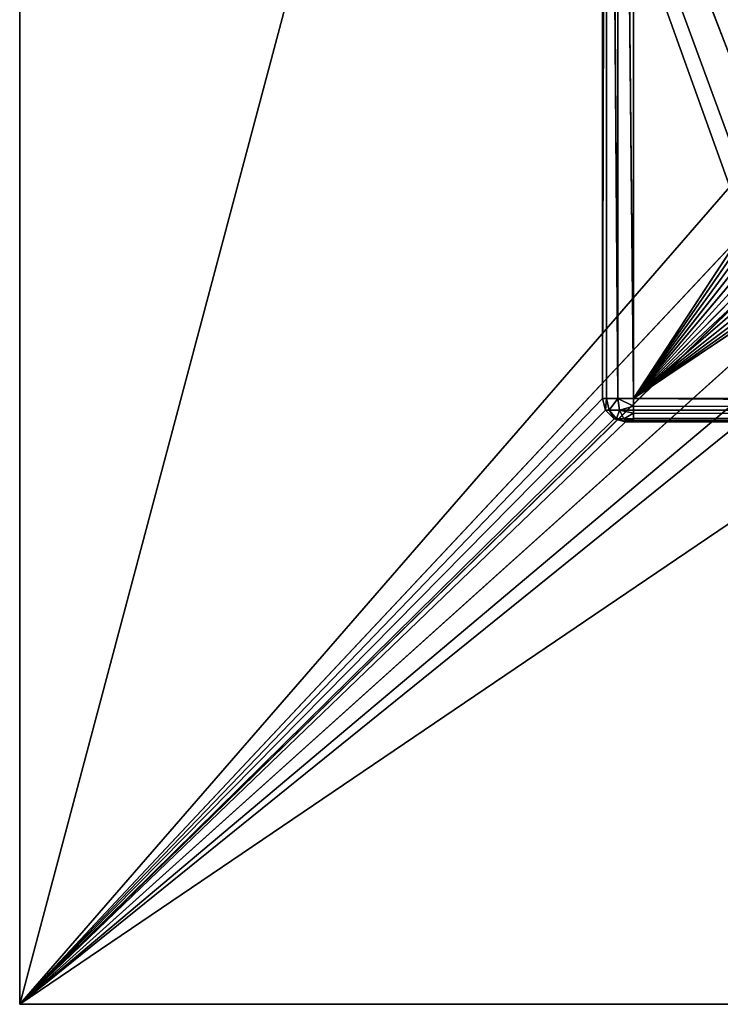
# Model space of a CAD drawing. Extents: x 14 to 217, y 27 to 186.
# Tile 1 of 256: x 14 to 29, y 50 to 71. Entities that reach past the tile are written whole.
import ezdxf

# ---------------------------------------------------------------- set-up
doc = ezdxf.new("R2010")
doc.units = 0
doc.header["$LTSCALE"] = 25.4
doc.layers.get('0').update_dxf_attribs({"color": 13, "linetype": 'CONTINUOUS'})

# ---------------------------------------------------------------- blocks, each defined once
blk = doc.blocks.new('PROFILE-RECESSED-T-CONNECT')
at = {"color": 0}
for p, q in [((0.555, 18.165, 136), (17.62, 18.165, 120.637)), ((16.762, 18.165, 120.142), (0.555, 18.165, 136)), ((15.788, 18.165, 117.464), (0.555, 18.165, 76)), ((0.555, 18.165, 76), (15.788, 18.165, 118.454)), ((0.555, 18.165, 76), (15.788, 18.165, 118.454)), ((0.555, 18.165, 76), (0.555, 18.165, 136)), ((0.555, 18.165, 136), (15.788, 18.165, 118.454)), ((0.555, 18.165, 136), (15.788, 18.165, 118.454)), ((0.555, 18.165, 136), (16.126, 18.165, 119.384)), ((0.555, 18.165, 136), (16.126, 18.165, 119.384)), ((16.762, 18.165, 120.142), (0.555, 18.165, 136)), ((16.126, 18.165, 116.534), (0.555, 18.165, 76)), ((15.788, 18.165, 117.464), (0.555, 18.165, 76)), ((16.126, 18.165, 116.534), (0.555, 18.165, 76)), ((19.569, 18.165, 120.637), (0.555, 18.165, 136)), ((0.555, 18.165, 136), (60.555, 18.165, 136)), ((19.569, 18.165, 120.637), (0.555, 18.165, 136)), ((18.594, 18.165, 120.809), (0.555, 18.165, 136)), ((18.594, 18.165, 120.809), (0.555, 18.165, 136)), ((0.555, 18.165, 136), (17.62, 18.165, 120.637)), ((0.555, 18.165, 76), (0.555, 18.165, 136)), ((0.555, 18.165, 76), (0.555, 16.165, 136)), ((0.555, 16.165, 136), (0.555, 18.165, 136)), ((0.555, 18.165, 76), (0.555, 16.165, 136)), ((0.555, 18.165, 136), (60.555, 18.165, 136)), ((0.555, 18.165, 136), (60.555, 16.165, 136)), ((0.555, 18.165, 136), (60.555, 16.165, 136)), ((0.555, 16.165, 136), (0.555, 18.165, 136)), ((13.302, 16.165, 123.433), (0.555, 16.165, 136)), ((0.555, 16.165, 136), (13.119, 16.165, 123.25)), ((13.552, 16.165, 123.5), (0.555, 16.165, 136)), ((13.302, 16.165, 123.433), (0.555, 16.165, 136)), ((13.552, 16.165, 123.5), (0.555, 16.165, 136)), ((18.99, 16.165, 123.5), (0.555, 16.165, 136)), ((18.99, 16.165, 123.5), (0.555, 16.165, 136)), ((60.555, 16.165, 136), (0.555, 16.165, 136)), ((13.052, 16.165, 89), (0.555, 16.165, 136)), ((0.555, 16.165, 136), (0.555, 16.165, 76)), ((13.052, 16.165, 89), (0.555, 16.165, 136)), ((13.052, 16.165, 123), (0.555, 16.165, 136)), ((13.052, 16.165, 123), (0.555, 16.165, 136)), ((0.555, 16.165, 136), (13.119, 16.165, 123.25)), ((0.555, 16.165, 136), (0.555, 16.165, 76)), ((60.555, 16.165, 136), (0.555, 16.165, 136)), ((13.052, 2.699, 123), (13.052, 16.165, 89)), ((13.052, 2.699, 123), (13.052, 16.165, 89)), ((13.052, 2.699, 123), (13.052, 16.165, 123)), ((13.052, 16.165, 123), (13.052, 16.165, 89)), ((13.052, 2.699, 123), (13.052, 16.165, 123)), ((13.119, 2.699, 123.25), (13.052, 16.165, 123)), ((13.119, 2.699, 123.25), (13.052, 16.165, 123)), ((13.119, 16.165, 123.25), (13.052, 16.165, 123)), ((13.052, 16.165, 123), (13.052, 16.165, 89)), ((13.119, 16.165, 123.25), (13.052, 16.165, 123)), ((13.119, 2.699, 123.25), (13.119, 16.165, 123.25)), ((13.119, 2.699, 123.25), (13.119, 16.165, 123.25)), ((13.302, 2.699, 123.433), (13.119, 16.165, 123.25)), ((13.302, 2.699, 123.433), (13.119, 16.165, 123.25)), ((13.302, 16.165, 123.433), (13.119, 16.165, 123.25)), ((13.302, 16.165, 123.433), (13.119, 16.165, 123.25)), ((13.302, 2.699, 123.433), (13.302, 16.165, 123.433)), ((13.302, 2.699, 123.433), (13.302, 16.165, 123.433)), ((13.552, 2.699, 123.5), (13.302, 16.165, 123.433)), ((13.552, 2.699, 123.5), (13.302, 16.165, 123.433)), ((13.552, 16.165, 123.5), (13.302, 16.165, 123.433)), ((13.552, 16.165, 123.5), (13.302, 16.165, 123.433)), ((18.99, 16.165, 123.5), (13.552, 16.165, 123.5)), ((13.552, 16.165, 123.5), (18.99, 5.967, 123.5)), ((13.552, 16.165, 123.5), (18.99, 5.967, 123.5)), ((13.552, 16.165, 123.5), (13.552, 2.699, 123.5)), ((13.552, 16.165, 123.5), (13.552, 2.699, 123.5)), ((18.99, 16.165, 123.5), (13.552, 16.165, 123.5)), ((13.552, 2.699, 123.5), (18.99, 5.967, 123.5)), ((13.552, 2.699, 123.5), (18.99, 5.967, 123.5)), ((13.578, 2.602, 123.5), (18.99, 5.967, 123.5)), ((13.578, 2.602, 123.5), (18.99, 5.967, 123.5)), ((13.647, 2.529, 123.5), (18.99, 5.967, 123.5)), ((13.647, 2.529, 123.5), (18.99, 5.967, 123.5)), ((13.733, 2.5, 123.5), (18.99, 5.967, 123.5)), ((13.733, 2.5, 123.5), (18.99, 5.967, 123.5)), ((13.733, 2.5, 123.5), (42.025, 5.967, 123.5)), ((13.733, 2.5, 123.5), (42.025, 5.967, 123.5)), ((13.052, 2.699, 89), (13.052, 2.699, 123)), ((13.052, 2.699, 123), (13.119, 2.699, 123.25)), ((13.052, 2.699, 89), (13.052, 2.699, 123)), ((13.14, 2.359, 89), (13.052, 2.699, 123)), ((13.141, 2.358, 123), (13.052, 2.699, 123)), ((13.14, 2.359, 89), (13.052, 2.699, 123)), ((13.141, 2.358, 123), (13.052, 2.699, 123)), ((13.052, 2.699, 123), (13.119, 2.699, 123.25)), ((13.119, 2.699, 123.25), (13.302, 2.699, 123.433)), ((13.141, 2.358, 123), (13.119, 2.699, 123.25)), ((13.141, 2.358, 123), (13.119, 2.699, 123.25)), ((13.2, 2.39, 123.25), (13.119, 2.699, 123.25)), ((13.2, 2.39, 123.25), (13.119, 2.699, 123.25)), ((13.119, 2.699, 123.25), (13.302, 2.699, 123.433)), ((13.2, 2.39, 123.25), (13.302, 2.699, 123.433)), ((13.2, 2.39, 123.25), (13.302, 2.699, 123.433)), ((13.302, 2.699, 123.433), (13.552, 2.699, 123.5)), ((13.359, 2.48, 123.433), (13.302, 2.699, 123.433)), ((13.359, 2.48, 123.433), (13.302, 2.699, 123.433)), ((13.302, 2.699, 123.433), (13.552, 2.699, 123.5)), ((13.359, 2.48, 123.433), (13.552, 2.699, 123.5)), ((13.359, 2.48, 123.433), (13.552, 2.699, 123.5)), ((13.359, 2.48, 123.433), (13.578, 2.602, 123.5)), ((13.359, 2.48, 123.433), (13.578, 2.602, 123.5)), ((13.516, 2.316, 123.433), (13.578, 2.602, 123.5)), ((13.516, 2.316, 123.433), (13.578, 2.602, 123.5)), ((13.552, 2.699, 123.5), (13.578, 2.602, 123.5)), ((13.552, 2.699, 123.5), (13.578, 2.602, 123.5)), ((13.578, 2.602, 123.5), (13.647, 2.529, 123.5)), ((13.578, 2.602, 123.5), (13.647, 2.529, 123.5)), ((13.385, 2.103, 123), (13.14, 2.359, 89)), ((13.385, 2.103, 123), (13.14, 2.359, 89)), ((13.141, 2.358, 123), (13.14, 2.359, 89)), ((13.141, 2.358, 123), (13.14, 2.359, 89)), ((13.141, 2.358, 123), (13.2, 2.39, 123.25)), ((13.141, 2.358, 123), (13.2, 2.39, 123.25)), ((13.385, 2.103, 123), (13.141, 2.358, 123)), ((13.385, 2.103, 123), (13.141, 2.358, 123)), ((13.2, 2.39, 123.25), (13.359, 2.48, 123.433)), ((13.2, 2.39, 123.25), (13.359, 2.48, 123.433)), ((13.385, 2.103, 123), (13.2, 2.39, 123.25)), ((13.385, 2.103, 123), (13.2, 2.39, 123.25)), ((13.421, 2.16, 123.25), (13.2, 2.39, 123.25)), ((13.421, 2.16, 123.25), (13.2, 2.39, 123.25)), ((13.421, 2.16, 123.25), (13.359, 2.48, 123.433)), ((13.421, 2.16, 123.25), (13.359, 2.48, 123.433)), ((13.516, 2.316, 123.433), (13.359, 2.48, 123.433)), ((13.516, 2.316, 123.433), (13.359, 2.48, 123.433)), ((13.647, 2.529, 123.5), (13.516, 2.316, 123.433)), ((13.647, 2.529, 123.5), (13.516, 2.316, 123.433)), ((13.729, 2.39, 123.488), (13.516, 2.316, 123.433)), ((13.729, 2.39, 123.488), (13.516, 2.316, 123.433)), ((13.647, 2.529, 123.5), (13.733, 2.5, 123.5)), ((13.729, 2.39, 123.488), (13.647, 2.529, 123.5)), ((13.726, 2.309, 123.462), (13.729, 2.39, 123.488)), ((13.726, 2.309, 123.462), (13.729, 2.39, 123.488)), ((13.729, 2.39, 123.488), (13.733, 2.5, 123.5)), ((13.729, 2.39, 123.488), (47.393, 2.25, 123.433)), ((13.729, 2.39, 123.488), (47.393, 2.25, 123.433)), ((13.733, 2.5, 123.5), (47.393, 2.5, 123.5)), ((13.733, 2.5, 123.5), (47.393, 2.5, 123.5)), ((13.733, 2.5, 123.5), (47.393, 2.25, 123.433)), ((13.733, 2.5, 123.5), (47.393, 2.25, 123.433)), ((13.385, 2.103, 123), (13.421, 2.16, 123.25)), ((13.385, 2.103, 123), (13.421, 2.16, 123.25)), ((13.516, 2.316, 123.433), (13.421, 2.16, 123.25)), ((13.516, 2.316, 123.433), (13.421, 2.16, 123.25)), ((13.421, 2.16, 123.25), (13.72, 2.11, 123.312)), ((13.421, 2.16, 123.25), (13.72, 2.11, 123.312)), ((13.421, 2.16, 123.25), (13.718, 2.067, 123.25)), ((13.421, 2.16, 123.25), (13.718, 2.067, 123.25)), ((13.421, 2.16, 123.25), (13.717, 2.028, 123.165)), ((13.421, 2.16, 123.25), (13.717, 2.028, 123.165)), ((13.726, 2.309, 123.462), (13.516, 2.316, 123.433)), ((13.723, 2.235, 123.424), (13.516, 2.316, 123.433)), ((13.726, 2.309, 123.462), (13.516, 2.316, 123.433)), ((13.723, 2.235, 123.424), (13.516, 2.316, 123.433)), ((13.516, 2.316, 123.433), (13.72, 2.11, 123.312)), ((13.516, 2.316, 123.433), (13.72, 2.11, 123.312)), ((13.718, 2.067, 123.25), (47.393, 2.147, 123.354)), ((13.718, 2.067, 123.25), (47.393, 2.147, 123.354)), ((13.72, 2.11, 123.312), (13.723, 2.235, 123.424)), ((13.72, 2.11, 123.312), (13.723, 2.235, 123.424)), ((13.72, 2.11, 123.312), (47.393, 2.147, 123.354)), ((13.72, 2.11, 123.312), (47.393, 2.147, 123.354)), ((13.723, 2.235, 123.424), (13.726, 2.309, 123.462)), ((13.723, 2.235, 123.424), (13.726, 2.309, 123.462)), ((47.393, 2.147, 123.354), (13.723, 2.235, 123.424)), ((47.393, 2.147, 123.354), (13.723, 2.235, 123.424)), ((13.726, 2.309, 123.462), (47.393, 2.25, 123.433)), ((13.726, 2.309, 123.462), (47.393, 2.25, 123.433)), ((13.726, 2.309, 123.462), (47.393, 2.147, 123.354)), ((13.726, 2.309, 123.462), (47.393, 2.147, 123.354)), ((13.717, 2, 123), (13.385, 2.103, 89)), ((13.717, 2, 123), (13.385, 2.103, 89)), ((13.717, 2, 123), (13.385, 2.103, 123)), ((13.385, 2.103, 123), (13.385, 2.103, 89)), ((13.385, 2.103, 123), (13.385, 2.103, 89)), ((13.385, 2.103, 123), (13.717, 2.028, 123.165)), ((13.385, 2.103, 123), (13.717, 2.028, 123.165)), ((13.717, 2, 123), (13.385, 2.103, 123)), ((13.717, 2.028, 123.165), (13.718, 2.067, 123.25)), ((47.393, 2.067, 123.25), (13.717, 2, 123)), ((13.717, 2.028, 123.165), (13.718, 2.067, 123.25)), ((13.717, 2.028, 123.165), (47.393, 2.067, 123.25)), ((13.717, 2.028, 123.165), (47.393, 2.067, 123.25)), ((47.393, 2.067, 123.25), (13.717, 2, 123)), ((13.717, 2, 123), (13.717, 2.028, 123.165)), ((13.717, 2, 123), (13.717, 2.028, 123.165)), ((13.717, 2, 89), (13.717, 2, 123)), ((27.705, 2, 110.936), (13.717, 2, 123)), ((13.717, 2, 123), (27.085, 2, 110.522)), ((27.705, 2, 110.936), (13.717, 2, 123)), ((28.374, 2, 111.266), (13.717, 2, 123)), ((28.374, 2, 111.266), (13.717, 2, 123)), ((29.08, 2, 111.506), (13.717, 2, 123)), ((24.855, 2, 106), (13.717, 2, 123)), ((13.717, 2, 89), (13.717, 2, 123)), ((24.855, 2, 106), (13.717, 2, 123)), ((24.904, 2, 106.744), (13.717, 2, 123)), ((25.049, 2, 107.475), (13.717, 2, 123)), ((24.904, 2, 106.744), (13.717, 2, 123)), ((25.049, 2, 107.475), (13.717, 2, 123)), ((25.289, 2, 108.181), (13.717, 2, 123)), ((25.289, 2, 108.181), (13.717, 2, 123)), ((25.619, 2, 108.85), (13.717, 2, 123)), ((26.033, 2, 109.47), (13.717, 2, 123)), ((25.619, 2, 108.85), (13.717, 2, 123)), ((26.033, 2, 109.47), (13.717, 2, 123)), ((26.524, 2, 110.031), (13.717, 2, 123)), ((26.524, 2, 110.031), (13.717, 2, 123)), ((13.717, 2, 123), (27.085, 2, 110.522)), ((29.811, 2, 111.651), (13.717, 2, 123)), ((29.08, 2, 111.506), (13.717, 2, 123)), ((29.811, 2, 111.651), (13.717, 2, 123)), ((30.555, 2, 111.7), (13.717, 2, 123)), ((30.555, 2, 111.7), (13.717, 2, 123)), ((47.393, 2, 123), (13.717, 2, 123)), ((47.393, 2, 123), (13.717, 2, 123)), ((13.718, 2.067, 123.25), (13.72, 2.11, 123.312)), ((13.718, 2.067, 123.25), (13.72, 2.11, 123.312)), ((13.718, 2.067, 123.25), (47.393, 2.067, 123.25)), ((13.718, 2.067, 123.25), (47.393, 2.067, 123.25))]:
    blk.add_line(p, q, dxfattribs=at)
mesh = blk.add_polyface(dxfattribs=at)
corners = [(0.555, 18.165, 136), (17.62, 18.165, 120.637), (16.762, 18.165, 120.142)]
mesh.append_faces([[corners[k] for k in face] for face in [(0, 1, 2)]], dxfattribs={"color": 0})
mesh = blk.add_polyface(dxfattribs=at)
corners = [(15.788, 18.165, 118.454), (15.788, 18.165, 117.464), (0.555, 18.165, 76)]
mesh.append_faces([[corners[k] for k in face] for face in [(0, 1, 2)]], dxfattribs={"color": 0})
mesh = blk.add_polyface(dxfattribs=at)
corners = [(0.555, 18.165, 136), (15.788, 18.165, 118.454), (0.555, 18.165, 76)]
mesh.append_faces([[corners[k] for k in face] for face in [(0, 1, 2)]], dxfattribs={"color": 0})
mesh = blk.add_polyface(dxfattribs=at)
corners = [(0.555, 18.165, 136), (16.126, 18.165, 119.384), (15.788, 18.165, 118.454)]
mesh.append_faces([[corners[k] for k in face] for face in [(0, 1, 2)]], dxfattribs={"color": 0})
mesh = blk.add_polyface(dxfattribs=at)
corners = [(0.555, 18.165, 136), (16.762, 18.165, 120.142), (16.126, 18.165, 119.384)]
mesh.append_faces([[corners[k] for k in face] for face in [(0, 1, 2)]], dxfattribs={"color": 0})
mesh = blk.add_polyface(dxfattribs=at)
corners = [(15.788, 18.165, 117.464), (16.126, 18.165, 116.534), (0.555, 18.165, 76)]
mesh.append_faces([[corners[k] for k in face] for face in [(0, 1, 2)]], dxfattribs={"color": 0})
mesh = blk.add_polyface(dxfattribs=at)
corners = [(16.126, 18.165, 116.534), (16.762, 18.165, 115.775), (0.555, 18.165, 76)]
mesh.append_faces([[corners[k] for k in face] for face in [(0, 1, 2)]], dxfattribs={"color": 0})
mesh = blk.add_polyface(dxfattribs=at)
corners = [(16.762, 18.165, 115.775), (17.62, 18.165, 115.281), (0.555, 18.165, 76)]
mesh.append_faces([[corners[k] for k in face] for face in [(0, 1, 2)]], dxfattribs={"color": 0})
mesh = blk.add_polyface(dxfattribs=at)
corners = [(60.555, 18.165, 136), (19.569, 18.165, 120.637), (0.555, 18.165, 136)]
mesh.append_faces([[corners[k] for k in face] for face in [(0, 1, 2)]], dxfattribs={"color": 0})
mesh = blk.add_polyface(dxfattribs=at)
corners = [(0.555, 18.165, 136), (19.569, 18.165, 120.637), (18.594, 18.165, 120.809)]
mesh.append_faces([[corners[k] for k in face] for face in [(0, 1, 2)]], dxfattribs={"color": 0})
mesh = blk.add_polyface(dxfattribs=at)
corners = [(0.555, 18.165, 136), (18.594, 18.165, 120.809), (17.62, 18.165, 120.637)]
mesh.append_faces([[corners[k] for k in face] for face in [(0, 1, 2)]], dxfattribs={"color": 0})
mesh = blk.add_polyface(dxfattribs=at)
corners = [(19.569, 18.165, 115.281), (40.685, 18.165, 91.825), (0.555, 18.165, 76)]
mesh.append_faces([[corners[k] for k in face] for face in [(0, 1, 2)]], dxfattribs={"color": 0})
mesh = blk.add_polyface(dxfattribs=at)
corners = [(19.569, 18.165, 115.281), (0.555, 18.165, 76), (18.594, 18.165, 115.109)]
mesh.append_faces([[corners[k] for k in face] for face in [(0, 1, 2)]], dxfattribs={"color": 0})
mesh = blk.add_polyface(dxfattribs=at)
corners = [(17.62, 18.165, 115.281), (18.594, 18.165, 115.109), (0.555, 18.165, 76)]
mesh.append_faces([[corners[k] for k in face] for face in [(0, 1, 2)]], dxfattribs={"color": 0})
mesh = blk.add_polyface(dxfattribs=at)
corners = [(0.555, 18.165, 76), (0.555, 16.165, 136), (0.555, 18.165, 136)]
mesh.append_faces([[corners[k] for k in face] for face in [(0, 1, 2)]], dxfattribs={"color": 0})
mesh = blk.add_polyface(dxfattribs=at)
corners = [(0.555, 18.165, 76), (0.555, 16.165, 76), (0.555, 16.165, 136)]
mesh.append_faces([[corners[k] for k in face] for face in [(0, 1, 2)]], dxfattribs={"color": 0})
mesh = blk.add_polyface(dxfattribs=at)
corners = [(60.555, 18.165, 136), (0.555, 18.165, 136), (60.555, 16.165, 136)]
mesh.append_faces([[corners[k] for k in face] for face in [(0, 1, 2)]], dxfattribs={"color": 0})
mesh = blk.add_polyface(dxfattribs=at)
corners = [(60.555, 16.165, 136), (0.555, 18.165, 136), (0.555, 16.165, 136)]
mesh.append_faces([[corners[k] for k in face] for face in [(0, 1, 2)]], dxfattribs={"color": 0})
mesh = blk.add_polyface(dxfattribs=at)
corners = [(0.555, 16.165, 136), (13.119, 16.165, 123.25), (13.302, 16.165, 123.433)]
mesh.append_faces([[corners[k] for k in face] for face in [(0, 1, 2)]], dxfattribs={"color": 0})
mesh = blk.add_polyface(dxfattribs=at)
corners = [(0.555, 16.165, 136), (13.302, 16.165, 123.433), (13.552, 16.165, 123.5)]
mesh.append_faces([[corners[k] for k in face] for face in [(0, 1, 2)]], dxfattribs={"color": 0})
mesh = blk.add_polyface(dxfattribs=at)
corners = [(0.555, 16.165, 136), (13.552, 16.165, 123.5), (18.99, 16.165, 123.5)]
mesh.append_faces([[corners[k] for k in face] for face in [(0, 1, 2)]], dxfattribs={"color": 0})
mesh = blk.add_polyface(dxfattribs=at)
corners = [(0.555, 16.165, 136), (18.99, 16.165, 123.5), (60.555, 16.165, 136)]
mesh.append_faces([[corners[k] for k in face] for face in [(0, 1, 2)]], dxfattribs={"color": 0})
mesh = blk.add_polyface(dxfattribs=at)
corners = [(0.555, 16.165, 136), (0.555, 16.165, 76), (13.052, 16.165, 89)]
mesh.append_faces([[corners[k] for k in face] for face in [(0, 1, 2)]], dxfattribs={"color": 0})
mesh = blk.add_polyface(dxfattribs=at)
corners = [(0.555, 16.165, 136), (13.052, 16.165, 89), (13.052, 16.165, 123)]
mesh.append_faces([[corners[k] for k in face] for face in [(0, 1, 2)]], dxfattribs={"color": 0})
mesh = blk.add_polyface(dxfattribs=at)
corners = [(0.555, 16.165, 136), (13.052, 16.165, 123), (13.119, 16.165, 123.25)]
mesh.append_faces([[corners[k] for k in face] for face in [(0, 1, 2)]], dxfattribs={"color": 0})
mesh = blk.add_polyface(dxfattribs=at)
corners = [(13.052, 16.165, 89), (13.052, 2.699, 89), (13.052, 2.699, 123)]
mesh.append_faces([[corners[k] for k in face] for face in [(0, 1, 2)]], dxfattribs={"color": 0})
mesh = blk.add_polyface(dxfattribs=at)
corners = [(13.052, 16.165, 89), (13.052, 2.699, 123), (13.052, 16.165, 123)]
mesh.append_faces([[corners[k] for k in face] for face in [(0, 1, 2)]], dxfattribs={"color": 0})
mesh = blk.add_polyface(dxfattribs=at)
corners = [(13.052, 16.165, 123), (13.052, 2.699, 123), (13.119, 2.699, 123.25)]
mesh.append_faces([[corners[k] for k in face] for face in [(0, 1, 2)]], dxfattribs={"color": 0})
mesh = blk.add_polyface(dxfattribs=at)
corners = [(13.052, 16.165, 123), (13.119, 2.699, 123.25), (13.119, 16.165, 123.25)]
mesh.append_faces([[corners[k] for k in face] for face in [(0, 1, 2)]], dxfattribs={"color": 0})
mesh = blk.add_polyface(dxfattribs=at)
corners = [(13.119, 16.165, 123.25), (13.119, 2.699, 123.25), (13.302, 2.699, 123.433)]
mesh.append_faces([[corners[k] for k in face] for face in [(0, 1, 2)]], dxfattribs={"color": 0})
mesh = blk.add_polyface(dxfattribs=at)
corners = [(13.119, 16.165, 123.25), (13.302, 2.699, 123.433), (13.302, 16.165, 123.433)]
mesh.append_faces([[corners[k] for k in face] for face in [(0, 1, 2)]], dxfattribs={"color": 0})
mesh = blk.add_polyface(dxfattribs=at)
corners = [(13.552, 2.699, 123.5), (13.302, 16.165, 123.433), (13.302, 2.699, 123.433)]
mesh.append_faces([[corners[k] for k in face] for face in [(0, 1, 2)]], dxfattribs={"color": 0})
mesh = blk.add_polyface(dxfattribs=at)
corners = [(13.552, 16.165, 123.5), (13.302, 16.165, 123.433), (13.552, 2.699, 123.5)]
mesh.append_faces([[corners[k] for k in face] for face in [(0, 1, 2)]], dxfattribs={"color": 0})
mesh = blk.add_polyface(dxfattribs=at)
corners = [(18.99, 16.165, 123.5), (13.552, 16.165, 123.5), (18.99, 5.967, 123.5)]
mesh.append_faces([[corners[k] for k in face] for face in [(0, 1, 2)]], dxfattribs={"color": 0})
mesh = blk.add_polyface(dxfattribs=at)
corners = [(18.99, 5.967, 123.5), (13.552, 16.165, 123.5), (13.552, 2.699, 123.5)]
mesh.append_faces([[corners[k] for k in face] for face in [(0, 1, 2)]], dxfattribs={"color": 0})
mesh = blk.add_polyface(dxfattribs=at)
corners = [(18.99, 5.967, 123.5), (13.552, 2.699, 123.5), (13.578, 2.602, 123.5)]
mesh.append_faces([[corners[k] for k in face] for face in [(0, 1, 2)]], dxfattribs={"color": 0})
mesh = blk.add_polyface(dxfattribs=at)
corners = [(18.99, 5.967, 123.5), (13.578, 2.602, 123.5), (13.647, 2.529, 123.5)]
mesh.append_faces([[corners[k] for k in face] for face in [(0, 1, 2)]], dxfattribs={"color": 0})
mesh = blk.add_polyface(dxfattribs=at)
corners = [(18.99, 5.967, 123.5), (13.647, 2.529, 123.5), (13.733, 2.5, 123.5)]
mesh.append_faces([[corners[k] for k in face] for face in [(0, 1, 2)]], dxfattribs={"color": 0})
mesh = blk.add_polyface(dxfattribs=at)
corners = [(42.025, 5.967, 123.5), (18.99, 5.967, 123.5), (13.733, 2.5, 123.5)]
mesh.append_faces([[corners[k] for k in face] for face in [(0, 1, 2)]], dxfattribs={"color": 0})
mesh = blk.add_polyface(dxfattribs=at)
corners = [(47.393, 2.5, 123.5), (42.025, 5.967, 123.5), (13.733, 2.5, 123.5)]
mesh.append_faces([[corners[k] for k in face] for face in [(0, 1, 2)]], dxfattribs={"color": 0})
mesh = blk.add_polyface(dxfattribs=at)
corners = [(13.052, 2.699, 89), (13.14, 2.359, 89), (13.052, 2.699, 123)]
mesh.append_faces([[corners[k] for k in face] for face in [(0, 1, 2)]], dxfattribs={"color": 0})
mesh = blk.add_polyface(dxfattribs=at)
corners = [(13.052, 2.699, 123), (13.14, 2.359, 89), (13.141, 2.358, 123)]
mesh.append_faces([[corners[k] for k in face] for face in [(0, 1, 2)]], dxfattribs={"color": 0})
mesh = blk.add_polyface(dxfattribs=at)
corners = [(13.052, 2.699, 123), (13.141, 2.358, 123), (13.119, 2.699, 123.25)]
mesh.append_faces([[corners[k] for k in face] for face in [(0, 1, 2)]], dxfattribs={"color": 0})
mesh = blk.add_polyface(dxfattribs=at)
corners = [(13.119, 2.699, 123.25), (13.141, 2.358, 123), (13.2, 2.39, 123.25)]
mesh.append_faces([[corners[k] for k in face] for face in [(0, 1, 2)]], dxfattribs={"color": 0})
mesh = blk.add_polyface(dxfattribs=at)
corners = [(13.119, 2.699, 123.25), (13.2, 2.39, 123.25), (13.302, 2.699, 123.433)]
mesh.append_faces([[corners[k] for k in face] for face in [(0, 1, 2)]], dxfattribs={"color": 0})
mesh = blk.add_polyface(dxfattribs=at)
corners = [(13.302, 2.699, 123.433), (13.2, 2.39, 123.25), (13.359, 2.48, 123.433)]
mesh.append_faces([[corners[k] for k in face] for face in [(0, 1, 2)]], dxfattribs={"color": 0})
mesh = blk.add_polyface(dxfattribs=at)
corners = [(13.552, 2.699, 123.5), (13.302, 2.699, 123.433), (13.359, 2.48, 123.433)]
mesh.append_faces([[corners[k] for k in face] for face in [(0, 1, 2)]], dxfattribs={"color": 0})
mesh = blk.add_polyface(dxfattribs=at)
corners = [(13.578, 2.602, 123.5), (13.552, 2.699, 123.5), (13.359, 2.48, 123.433)]
mesh.append_faces([[corners[k] for k in face] for face in [(0, 1, 2)]], dxfattribs={"color": 0})
mesh = blk.add_polyface(dxfattribs=at)
corners = [(13.578, 2.602, 123.5), (13.359, 2.48, 123.433), (13.516, 2.316, 123.433)]
mesh.append_faces([[corners[k] for k in face] for face in [(0, 1, 2)]], dxfattribs={"color": 0})
mesh = blk.add_polyface(dxfattribs=at)
corners = [(13.647, 2.529, 123.5), (13.578, 2.602, 123.5), (13.516, 2.316, 123.433)]
mesh.append_faces([[corners[k] for k in face] for face in [(0, 1, 2)]], dxfattribs={"color": 0})
mesh = blk.add_polyface(dxfattribs=at)
corners = [(13.14, 2.359, 89), (13.385, 2.103, 89), (13.385, 2.103, 123)]
mesh.append_faces([[corners[k] for k in face] for face in [(0, 1, 2)]], dxfattribs={"color": 0})
mesh = blk.add_polyface(dxfattribs=at)
corners = [(13.14, 2.359, 89), (13.385, 2.103, 123), (13.141, 2.358, 123)]
mesh.append_faces([[corners[k] for k in face] for face in [(0, 1, 2)]], dxfattribs={"color": 0})
mesh = blk.add_polyface(dxfattribs=at)
corners = [(13.2, 2.39, 123.25), (13.141, 2.358, 123), (13.385, 2.103, 123)]
mesh.append_faces([[corners[k] for k in face] for face in [(0, 1, 2)]], dxfattribs={"color": 0})
mesh = blk.add_polyface(dxfattribs=at)
corners = [(13.421, 2.16, 123.25), (13.359, 2.48, 123.433), (13.2, 2.39, 123.25)]
mesh.append_faces([[corners[k] for k in face] for face in [(0, 1, 2)]], dxfattribs={"color": 0})
mesh = blk.add_polyface(dxfattribs=at)
corners = [(13.2, 2.39, 123.25), (13.385, 2.103, 123), (13.421, 2.16, 123.25)]
mesh.append_faces([[corners[k] for k in face] for face in [(0, 1, 2)]], dxfattribs={"color": 0})
mesh = blk.add_polyface(dxfattribs=at)
corners = [(13.516, 2.316, 123.433), (13.359, 2.48, 123.433), (13.421, 2.16, 123.25)]
mesh.append_faces([[corners[k] for k in face] for face in [(0, 1, 2)]], dxfattribs={"color": 0})
mesh = blk.add_polyface(dxfattribs=at)
corners = [(13.729, 2.39, 123.488), (13.647, 2.529, 123.5), (13.516, 2.316, 123.433)]
mesh.append_faces([[corners[k] for k in face] for face in [(0, 1, 2)]], dxfattribs={"color": 0})
mesh = blk.add_polyface(dxfattribs=at)
corners = [(13.729, 2.39, 123.488), (13.516, 2.316, 123.433), (13.726, 2.309, 123.462)]
mesh.append_faces([[corners[k] for k in face] for face in [(0, 1, 2)]], dxfattribs={"color": 0})
mesh = blk.add_polyface(dxfattribs=at)
corners = [(47.393, 2.25, 123.433), (13.729, 2.39, 123.488), (13.726, 2.309, 123.462)]
mesh.append_faces([[corners[k] for k in face] for face in [(0, 1, 2)]], dxfattribs={"color": 0})
mesh = blk.add_polyface(dxfattribs=at)
corners = [(47.393, 2.25, 123.433), (13.733, 2.5, 123.5), (13.729, 2.39, 123.488)]
mesh.append_faces([[corners[k] for k in face] for face in [(0, 1, 2)]], dxfattribs={"color": 0})
mesh = blk.add_polyface(dxfattribs=at)
corners = [(47.393, 2.5, 123.5), (13.733, 2.5, 123.5), (47.393, 2.25, 123.433)]
mesh.append_faces([[corners[k] for k in face] for face in [(0, 1, 2)]], dxfattribs={"color": 0})
mesh = blk.add_polyface(dxfattribs=at)
corners = [(13.421, 2.16, 123.25), (13.385, 2.103, 123), (13.717, 2.028, 123.165)]
mesh.append_faces([[corners[k] for k in face] for face in [(0, 1, 2)]], dxfattribs={"color": 0})
mesh = blk.add_polyface(dxfattribs=at)
corners = [(13.72, 2.11, 123.312), (13.516, 2.316, 123.433), (13.421, 2.16, 123.25)]
mesh.append_faces([[corners[k] for k in face] for face in [(0, 1, 2)]], dxfattribs={"color": 0})
mesh = blk.add_polyface(dxfattribs=at)
corners = [(13.72, 2.11, 123.312), (13.421, 2.16, 123.25), (13.718, 2.067, 123.25)]
mesh.append_faces([[corners[k] for k in face] for face in [(0, 1, 2)]], dxfattribs={"color": 0})
mesh = blk.add_polyface(dxfattribs=at)
corners = [(13.421, 2.16, 123.25), (13.717, 2.028, 123.165), (13.718, 2.067, 123.25)]
mesh.append_faces([[corners[k] for k in face] for face in [(0, 1, 2)]], dxfattribs={"color": 0})
mesh = blk.add_polyface(dxfattribs=at)
corners = [(13.726, 2.309, 123.462), (13.516, 2.316, 123.433), (13.723, 2.235, 123.424)]
mesh.append_faces([[corners[k] for k in face] for face in [(0, 1, 2)]], dxfattribs={"color": 0})
mesh = blk.add_polyface(dxfattribs=at)
corners = [(13.723, 2.235, 123.424), (13.516, 2.316, 123.433), (13.72, 2.11, 123.312)]
mesh.append_faces([[corners[k] for k in face] for face in [(0, 1, 2)]], dxfattribs={"color": 0})
mesh = blk.add_polyface(dxfattribs=at)
corners = [(47.393, 2.147, 123.354), (13.72, 2.11, 123.312), (13.718, 2.067, 123.25)]
mesh.append_faces([[corners[k] for k in face] for face in [(0, 1, 2)]], dxfattribs={"color": 0})
mesh = blk.add_polyface(dxfattribs=at)
corners = [(47.393, 2.147, 123.354), (13.718, 2.067, 123.25), (47.393, 2.067, 123.25)]
mesh.append_faces([[corners[k] for k in face] for face in [(0, 1, 2)]], dxfattribs={"color": 0})
mesh = blk.add_polyface(dxfattribs=at)
corners = [(47.393, 2.147, 123.354), (13.723, 2.235, 123.424), (13.72, 2.11, 123.312)]
mesh.append_faces([[corners[k] for k in face] for face in [(0, 1, 2)]], dxfattribs={"color": 0})
mesh = blk.add_polyface(dxfattribs=at)
corners = [(47.393, 2.147, 123.354), (13.726, 2.309, 123.462), (13.723, 2.235, 123.424)]
mesh.append_faces([[corners[k] for k in face] for face in [(0, 1, 2)]], dxfattribs={"color": 0})
mesh = blk.add_polyface(dxfattribs=at)
corners = [(47.393, 2.25, 123.433), (13.726, 2.309, 123.462), (47.393, 2.147, 123.354)]
mesh.append_faces([[corners[k] for k in face] for face in [(0, 1, 2)]], dxfattribs={"color": 0})
mesh = blk.add_polyface(dxfattribs=at)
corners = [(13.717, 2, 123), (13.385, 2.103, 89), (13.717, 2, 89)]
mesh.append_faces([[corners[k] for k in face] for face in [(0, 1, 2)]], dxfattribs={"color": 0})
mesh = blk.add_polyface(dxfattribs=at)
corners = [(13.385, 2.103, 123), (13.385, 2.103, 89), (13.717, 2, 123)]
mesh.append_faces([[corners[k] for k in face] for face in [(0, 1, 2)]], dxfattribs={"color": 0})
mesh = blk.add_polyface(dxfattribs=at)
corners = [(13.717, 2.028, 123.165), (13.385, 2.103, 123), (13.717, 2, 123)]
mesh.append_faces([[corners[k] for k in face] for face in [(0, 1, 2)]], dxfattribs={"color": 0})
mesh = blk.add_polyface(dxfattribs=at)
corners = [(47.393, 2.067, 123.25), (13.717, 2, 123), (47.393, 2, 123)]
mesh.append_faces([[corners[k] for k in face] for face in [(0, 1, 2)]], dxfattribs={"color": 0})
mesh = blk.add_polyface(dxfattribs=at)
corners = [(13.718, 2.067, 123.25), (13.717, 2.028, 123.165), (47.393, 2.067, 123.25)]
mesh.append_faces([[corners[k] for k in face] for face in [(0, 1, 2)]], dxfattribs={"color": 0})
mesh = blk.add_polyface(dxfattribs=at)
corners = [(47.393, 2.067, 123.25), (13.717, 2.028, 123.165), (13.717, 2, 123)]
mesh.append_faces([[corners[k] for k in face] for face in [(0, 1, 2)]], dxfattribs={"color": 0})
mesh = blk.add_polyface(dxfattribs=at)
corners = [(13.717, 2, 123), (27.085, 2, 110.522), (27.705, 2, 110.936)]
mesh.append_faces([[corners[k] for k in face] for face in [(0, 1, 2)]], dxfattribs={"color": 0})
mesh = blk.add_polyface(dxfattribs=at)
corners = [(13.717, 2, 123), (27.705, 2, 110.936), (28.374, 2, 111.266)]
mesh.append_faces([[corners[k] for k in face] for face in [(0, 1, 2)]], dxfattribs={"color": 0})
mesh = blk.add_polyface(dxfattribs=at)
corners = [(13.717, 2, 123), (28.374, 2, 111.266), (29.08, 2, 111.506)]
mesh.append_faces([[corners[k] for k in face] for face in [(0, 1, 2)]], dxfattribs={"color": 0})
mesh = blk.add_polyface(dxfattribs=at)
corners = [(13.717, 2, 123), (13.717, 2, 89), (24.855, 2, 106)]
mesh.append_faces([[corners[k] for k in face] for face in [(0, 1, 2)]], dxfattribs={"color": 0})
mesh = blk.add_polyface(dxfattribs=at)
corners = [(13.717, 2, 123), (24.855, 2, 106), (24.904, 2, 106.744)]
mesh.append_faces([[corners[k] for k in face] for face in [(0, 1, 2)]], dxfattribs={"color": 0})
mesh = blk.add_polyface(dxfattribs=at)
corners = [(13.717, 2, 123), (24.904, 2, 106.744), (25.049, 2, 107.475)]
mesh.append_faces([[corners[k] for k in face] for face in [(0, 1, 2)]], dxfattribs={"color": 0})
mesh = blk.add_polyface(dxfattribs=at)
corners = [(13.717, 2, 123), (25.049, 2, 107.475), (25.289, 2, 108.181)]
mesh.append_faces([[corners[k] for k in face] for face in [(0, 1, 2)]], dxfattribs={"color": 0})
mesh = blk.add_polyface(dxfattribs=at)
corners = [(13.717, 2, 123), (25.289, 2, 108.181), (25.619, 2, 108.85)]
mesh.append_faces([[corners[k] for k in face] for face in [(0, 1, 2)]], dxfattribs={"color": 0})
mesh = blk.add_polyface(dxfattribs=at)
corners = [(13.717, 2, 123), (25.619, 2, 108.85), (26.033, 2, 109.47)]
mesh.append_faces([[corners[k] for k in face] for face in [(0, 1, 2)]], dxfattribs={"color": 0})
mesh = blk.add_polyface(dxfattribs=at)
corners = [(13.717, 2, 123), (26.033, 2, 109.47), (26.524, 2, 110.031)]
mesh.append_faces([[corners[k] for k in face] for face in [(0, 1, 2)]], dxfattribs={"color": 0})
mesh = blk.add_polyface(dxfattribs=at)
corners = [(13.717, 2, 123), (26.524, 2, 110.031), (27.085, 2, 110.522)]
mesh.append_faces([[corners[k] for k in face] for face in [(0, 1, 2)]], dxfattribs={"color": 0})
mesh = blk.add_polyface(dxfattribs=at)
corners = [(13.717, 2, 123), (29.08, 2, 111.506), (29.811, 2, 111.651)]
mesh.append_faces([[corners[k] for k in face] for face in [(0, 1, 2)]], dxfattribs={"color": 0})
mesh = blk.add_polyface(dxfattribs=at)
corners = [(13.717, 2, 123), (29.811, 2, 111.651), (30.555, 2, 111.7)]
mesh.append_faces([[corners[k] for k in face] for face in [(0, 1, 2)]], dxfattribs={"color": 0})
mesh = blk.add_polyface(dxfattribs=at)
corners = [(13.717, 2, 123), (30.555, 2, 111.7), (47.393, 2, 123)]
mesh.append_faces([[corners[k] for k in face] for face in [(0, 1, 2)]], dxfattribs={"color": 0})

msp = doc.modelspace()

# ---------------------------------------------------------------- block references
at = {"color": 7, "extrusion": (0, -1, -3.33067e-16)}
msp.add_blockref('PROFILE-RECESSED-T-CONNECT', (12.986, -56.422, -185.872), dxfattribs=at)

doc.saveas('drawing.dxf')
